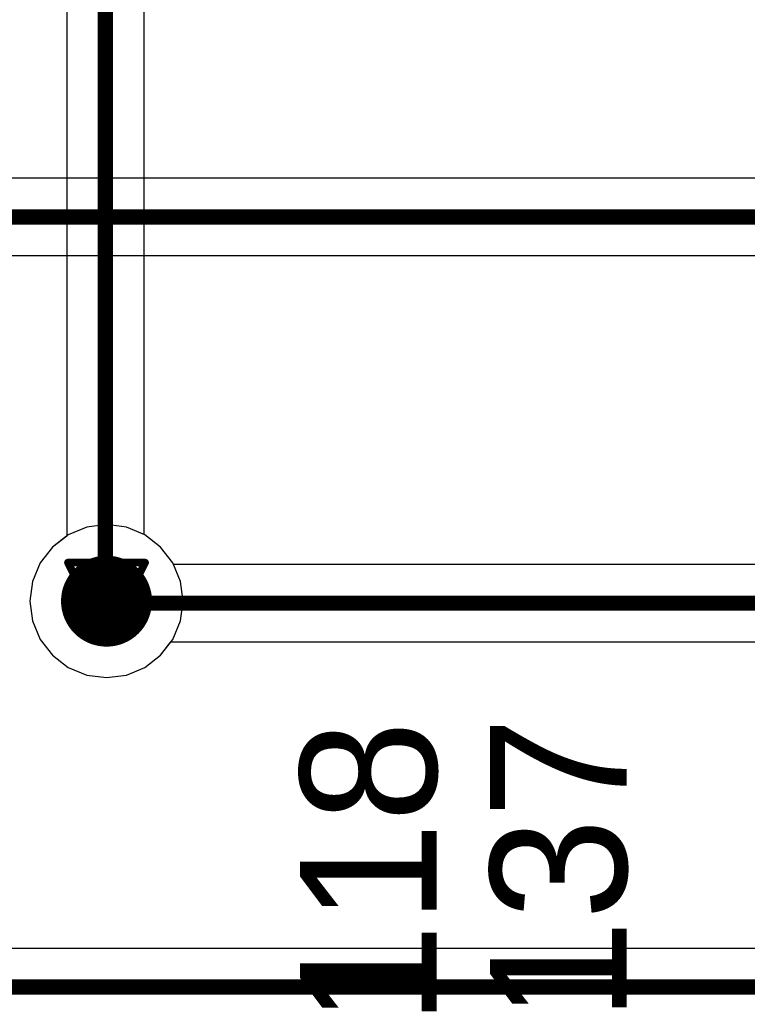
# Model space of a CAD drawing. Header units: millimetres. Extents: x 138 to 555, y 26 to 334.
# Tile 55 of 256: x 334.25 to 339.04, y 77.37 to 83.86. Entities that reach past the tile are written whole.
import ezdxf

# ---------------------------------------------------------------- set-up
doc = ezdxf.new("R2010")
doc.units = ezdxf.units.MM
for name, color, linetype in [('BottomLayer', 5, 'Continuous'), ('DrillDrawing', 1, 'Continuous'), ('MidLayer1', 16, 'Continuous'), ('MidLayer2', 76, 'Continuous'), ('MidLayer3', 90, 'Continuous'), ('MidLayer4', 156, 'Continuous'), ('MultiLayer', 9, 'Continuous'), ('TopLayer', 1, 'Continuous'), ('TopOverlay', 2, 'Continuous'), ('ViaHoleLayer', 16, 'Continuous')]:
    doc.layers.add(name, color=color, linetype=linetype)

msp = doc.modelspace()

# ---------------------------------------------------------------- linework, layer by layer
at = {"layer": 'BottomLayer'}
for p, q in [((334.5578, 128.6031), (334.5578, 80.456)), ((335.0676, 80.4661), (335.0676, 128.4975)), ((334.5578, 80.456), (334.4639, 80.3839)), ((335.0726, 80.464), (335.0676, 80.4661)), ((335.1771, 80.3839), (335.0726, 80.464)), ((334.4639, 80.3839), (334.3837, 80.2794)), ((335.2572, 80.2794), (335.1771, 80.3839)), ((334.3837, 80.2794), (334.3333, 80.1578)), ((335.3076, 80.1578), (335.2572, 80.2794)), ((334.3333, 80.1578), (334.3161, 80.0273)), ((335.3248, 80.0273), (335.3076, 80.1578)), ((334.3161, 80.0273), (334.3333, 79.8968)), ((335.3076, 79.8968), (335.3248, 80.0273)), ((334.3333, 79.8968), (334.3837, 79.7751)), ((335.2572, 79.7751), (335.3076, 79.8968)), ((334.3837, 79.7751), (334.4639, 79.6707)), ((335.1771, 79.6707), (335.2572, 79.7751)), ((334.4639, 79.6707), (334.5683, 79.5905)), ((335.0726, 79.5905), (335.1771, 79.6707)), ((334.5683, 79.5905), (334.6899, 79.5402)), ((334.951, 79.5402), (335.0726, 79.5905)), ((334.6899, 79.5402), (334.8205, 79.523)), ((334.8205, 79.523), (334.951, 79.5402))]:
    msp.add_line(p, q, dxfattribs=at)
at = {"layer": 'BottomLayer', "const_width": 0.1}
msp.add_lwpolyline([(334.8127, 80.0273), (334.8127, 128.6031)], dxfattribs=at)
at = {"layer": 'BottomLayer'}
for points, const_width in [([(334.6705, 80.0273, 1), (334.9705, 80.0273, 1)], 0.3), ([(334.7877, 80.0273, 1), (334.8377, 80.0273, 1)], 0.05)]:
    msp.add_lwpolyline(points, format="xyb", close=True, dxfattribs=dict(at, const_width=const_width))
at = {"layer": 'DrillDrawing', "const_width": 0.0508}
for points in [[(334.5665, 80.2813), (335.0745, 80.2813)], [(334.5665, 80.2813), (334.8205, 79.7733)], [(334.8205, 79.7733), (335.0745, 80.2813)], [(334.6681, 80.1797), (334.9729, 80.1797)], [(334.6681, 80.1797), (334.8205, 79.8749)], [(334.8205, 79.8749), (334.9729, 80.1797)]]:
    msp.add_lwpolyline(points, dxfattribs=at)
at = {"layer": 'DrillDrawing', "const_width": 0.0254}
for points in [[(334.5538, 80.2813, 1), (334.5792, 80.2813, 1)], [(334.5538, 80.2813, 1), (334.5792, 80.2813, 1)], [(335.0618, 80.2813, 1), (335.0872, 80.2813, 1)], [(335.0618, 80.2813, 1), (335.0872, 80.2813, 1)], [(334.6554, 80.1797, 1), (334.6808, 80.1797, 1)], [(334.6554, 80.1797, 1), (334.6808, 80.1797, 1)], [(334.9602, 80.1797, 1), (334.9856, 80.1797, 1)], [(334.9602, 80.1797, 1), (334.9856, 80.1797, 1)], [(334.8078, 79.8749, 1), (334.8332, 79.8749, 1)], [(334.8078, 79.8749, 1), (334.8332, 79.8749, 1)], [(334.8078, 79.7733, 1), (334.8332, 79.7733, 1)], [(334.8078, 79.7733, 1), (334.8332, 79.7733, 1)]]:
    msp.add_lwpolyline(points, format="xyb", close=True, dxfattribs=at)
at = {"layer": 'MidLayer1'}
for p, q in [((334.6899, 80.5144), (334.5683, 80.464)), ((334.8205, 80.5316), (334.6899, 80.5144)), ((334.951, 80.5144), (334.8205, 80.5316)), ((335.0726, 80.464), (334.951, 80.5144)), ((334.5683, 80.464), (334.4639, 80.3839)), ((335.1771, 80.3839), (335.0726, 80.464)), ((334.4639, 80.3839), (334.3837, 80.2794)), ((335.2572, 80.2794), (335.1771, 80.3839)), ((334.3837, 80.2794), (334.3333, 80.1578)), ((335.3076, 80.1578), (335.2572, 80.2794)), ((334.3333, 80.1578), (334.3161, 80.0273)), ((335.3248, 80.0273), (335.3076, 80.1578)), ((334.3161, 80.0273), (334.3333, 79.8968)), ((335.3076, 79.8968), (335.3248, 80.0273)), ((334.3333, 79.8968), (334.3837, 79.7751)), ((335.2572, 79.7751), (335.3076, 79.8968)), ((334.3837, 79.7751), (334.4639, 79.6707)), ((335.1771, 79.6707), (335.2572, 79.7751)), ((334.4639, 79.6707), (334.5683, 79.5905)), ((335.0726, 79.5905), (335.1771, 79.6707)), ((334.5683, 79.5905), (334.6899, 79.5402)), ((334.951, 79.5402), (335.0726, 79.5905)), ((334.6899, 79.5402), (334.8205, 79.523)), ((334.8205, 79.523), (334.951, 79.5402))]:
    msp.add_line(p, q, dxfattribs=at)
at = {"layer": 'MidLayer1', "const_width": 0.3}
msp.add_lwpolyline([(334.6705, 80.0273, 1), (334.9705, 80.0273, 1)], format="xyb", close=True, dxfattribs=at)
at = {"layer": 'MidLayer2'}
for p, q in [((334.6899, 80.5144), (334.5683, 80.464)), ((334.8205, 80.5316), (334.6899, 80.5144)), ((334.951, 80.5144), (334.8205, 80.5316)), ((335.0726, 80.464), (334.951, 80.5144)), ((334.5683, 80.464), (334.4639, 80.3839)), ((335.1771, 80.3839), (335.0726, 80.464)), ((334.4639, 80.3839), (334.3837, 80.2794)), ((335.2572, 80.2794), (335.1771, 80.3839)), ((334.3837, 80.2794), (334.3333, 80.1578)), ((335.3076, 80.1578), (335.2572, 80.2794)), ((334.3333, 80.1578), (334.3161, 80.0273)), ((335.3248, 80.0273), (335.3076, 80.1578)), ((334.3161, 80.0273), (334.3333, 79.8968)), ((335.3076, 79.8968), (335.3248, 80.0273)), ((334.3333, 79.8968), (334.3837, 79.7751)), ((335.2572, 79.7751), (335.3076, 79.8968)), ((334.3837, 79.7751), (334.4639, 79.6707)), ((335.1771, 79.6707), (335.2572, 79.7751)), ((334.4639, 79.6707), (334.5683, 79.5905)), ((335.0726, 79.5905), (335.1771, 79.6707)), ((334.5683, 79.5905), (334.6899, 79.5402)), ((334.951, 79.5402), (335.0726, 79.5905)), ((334.6899, 79.5402), (334.8205, 79.523)), ((334.8205, 79.523), (334.951, 79.5402))]:
    msp.add_line(p, q, dxfattribs=at)
at = {"layer": 'MidLayer2', "const_width": 0.3}
msp.add_lwpolyline([(334.6705, 80.0273, 1), (334.9705, 80.0273, 1)], format="xyb", close=True, dxfattribs=at)
at = {"layer": 'MidLayer3'}
for p, q in [((334.6899, 80.5144), (334.5683, 80.464)), ((334.8205, 80.5316), (334.6899, 80.5144)), ((334.951, 80.5144), (334.8205, 80.5316)), ((335.0726, 80.464), (334.951, 80.5144)), ((334.5683, 80.464), (334.4639, 80.3839)), ((335.1771, 80.3839), (335.0726, 80.464)), ((334.4639, 80.3839), (334.3837, 80.2794)), ((335.2572, 80.2794), (335.1771, 80.3839)), ((334.3837, 80.2794), (334.3333, 80.1578)), ((335.3076, 80.1578), (335.2572, 80.2794)), ((334.3333, 80.1578), (334.3161, 80.0273)), ((335.3248, 80.0273), (335.3076, 80.1578)), ((334.3161, 80.0273), (334.3333, 79.8968)), ((335.3076, 79.8968), (335.3248, 80.0273)), ((334.3333, 79.8968), (334.3837, 79.7751)), ((335.2572, 79.7751), (335.3076, 79.8968)), ((334.3837, 79.7751), (334.4639, 79.6707)), ((335.1771, 79.6707), (335.2572, 79.7751)), ((334.4639, 79.6707), (334.5683, 79.5905)), ((335.0726, 79.5905), (335.1771, 79.6707)), ((334.5683, 79.5905), (334.6899, 79.5402)), ((334.951, 79.5402), (335.0726, 79.5905)), ((334.6899, 79.5402), (334.8205, 79.523)), ((334.8205, 79.523), (334.951, 79.5402))]:
    msp.add_line(p, q, dxfattribs=at)
at = {"layer": 'MidLayer3', "const_width": 0.3}
msp.add_lwpolyline([(334.6705, 80.0273, 1), (334.9705, 80.0273, 1)], format="xyb", close=True, dxfattribs=at)
at = {"layer": 'MidLayer4'}
for p, q in [((334.6899, 80.5144), (334.5683, 80.464)), ((334.8205, 80.5316), (334.6899, 80.5144)), ((334.951, 80.5144), (334.8205, 80.5316)), ((335.0726, 80.464), (334.951, 80.5144)), ((334.5683, 80.464), (334.4639, 80.3839)), ((335.1771, 80.3839), (335.0726, 80.464)), ((334.4639, 80.3839), (334.3837, 80.2794)), ((335.2572, 80.2794), (335.1771, 80.3839)), ((334.3837, 80.2794), (334.3333, 80.1578)), ((335.3076, 80.1578), (335.2572, 80.2794)), ((334.3333, 80.1578), (334.3161, 80.0273)), ((335.3248, 80.0273), (335.3076, 80.1578)), ((334.3161, 80.0273), (334.3333, 79.8968)), ((335.3076, 79.8968), (335.3248, 80.0273)), ((334.3333, 79.8968), (334.3837, 79.7751)), ((335.2572, 79.7751), (335.3076, 79.8968)), ((334.3837, 79.7751), (334.4639, 79.6707)), ((335.1771, 79.6707), (335.2572, 79.7751)), ((334.4639, 79.6707), (334.5683, 79.5905)), ((335.0726, 79.5905), (335.1771, 79.6707)), ((334.5683, 79.5905), (334.6899, 79.5402)), ((334.951, 79.5402), (335.0726, 79.5905)), ((334.6899, 79.5402), (334.8205, 79.523)), ((334.8205, 79.523), (334.951, 79.5402))]:
    msp.add_line(p, q, dxfattribs=at)
at = {"layer": 'MidLayer4', "const_width": 0.3}
msp.add_lwpolyline([(334.6705, 80.0273, 1), (334.9705, 80.0273, 1)], format="xyb", close=True, dxfattribs=at)
at = {"layer": 'MultiLayer', "const_width": 0.3}
msp.add_lwpolyline([(334.6705, 80.0273, 1), (334.9705, 80.0273, 1)], format="xyb", close=True, dxfattribs=at)
at = {"layer": 'TopLayer'}
for p, q in [((342.1623, 82.8147), (324.0532, 82.8147)), ((324.057, 82.3049), (342.1768, 82.3049)), ((334.6899, 80.5144), (334.5683, 80.464)), ((334.8205, 80.5316), (334.6899, 80.5144)), ((334.951, 80.5144), (334.8205, 80.5316)), ((335.0726, 80.464), (334.951, 80.5144)), ((334.5683, 80.464), (334.4639, 80.3839)), ((335.1771, 80.3839), (335.0726, 80.464)), ((334.4639, 80.3839), (334.3837, 80.2794)), ((335.2572, 80.2794), (335.1771, 80.3839)), ((334.3837, 80.2794), (334.3333, 80.1578)), ((335.2616, 80.2689), (335.2572, 80.2794)), ((342.1703, 80.2689), (335.2616, 80.2689)), ((334.3333, 80.1578), (334.3161, 80.0273)), ((334.3161, 80.0273), (334.3333, 79.8968)), ((334.3333, 79.8968), (334.3837, 79.7751)), ((334.3837, 79.7751), (334.4639, 79.6707)), ((335.1771, 79.6707), (335.2449, 79.7591)), ((335.2449, 79.7591), (342.1726, 79.7591)), ((334.4639, 79.6707), (334.5683, 79.5905)), ((335.0726, 79.5905), (335.1771, 79.6707)), ((334.5683, 79.5905), (334.6899, 79.5402)), ((334.951, 79.5402), (335.0726, 79.5905)), ((334.6899, 79.5402), (334.8205, 79.523)), ((334.8205, 79.523), (334.951, 79.5402)), ((342.1515, 77.7382), (323.3561, 77.7382))]:
    msp.add_line(p, q, dxfattribs=at)
at = {"layer": 'TopLayer', "const_width": 0.1}
for points in [[(323.6229, 82.5598), (344.163, 82.5598)], [(334.8205, 80.0273), (334.8338, 80.014)], [(334.8338, 80.014), (344.1689, 80.014)], [(322.9214, 77.4833), (344.1595, 77.4833)]]:
    msp.add_lwpolyline(points, dxfattribs=at)
at = {"layer": 'TopLayer'}
for points, const_width in [([(334.6705, 80.0273, 1), (334.9705, 80.0273, 1)], 0.3), ([(334.7955, 80.0273, 1), (334.8455, 80.0273, 1)], 0.05), ([(334.8088, 80.014, 1), (334.8588, 80.014, 1)], 0.05), ([(334.8088, 80.014, 1), (334.8588, 80.014, 1)], 0.05)]:
    msp.add_lwpolyline(points, format="xyb", close=True, dxfattribs=dict(at, const_width=const_width))
at = {"layer": 'ViaHoleLayer', "const_width": 0.15}
msp.add_lwpolyline([(334.7455, 80.0273, 1), (334.8955, 80.0273, 1)], format="xyb", close=True, dxfattribs=at)

# ---------------------------------------------------------------- texts
at = {"layer": 'TopOverlay'}
for s, p in [('C118', (336.9955, 76.3626)), ('R137', (338.2479, 76.3886))]:
    msp.add_text(s, height=0.9, rotation=90, dxfattribs=at).set_placement(p)

doc.saveas('drawing.dxf')
